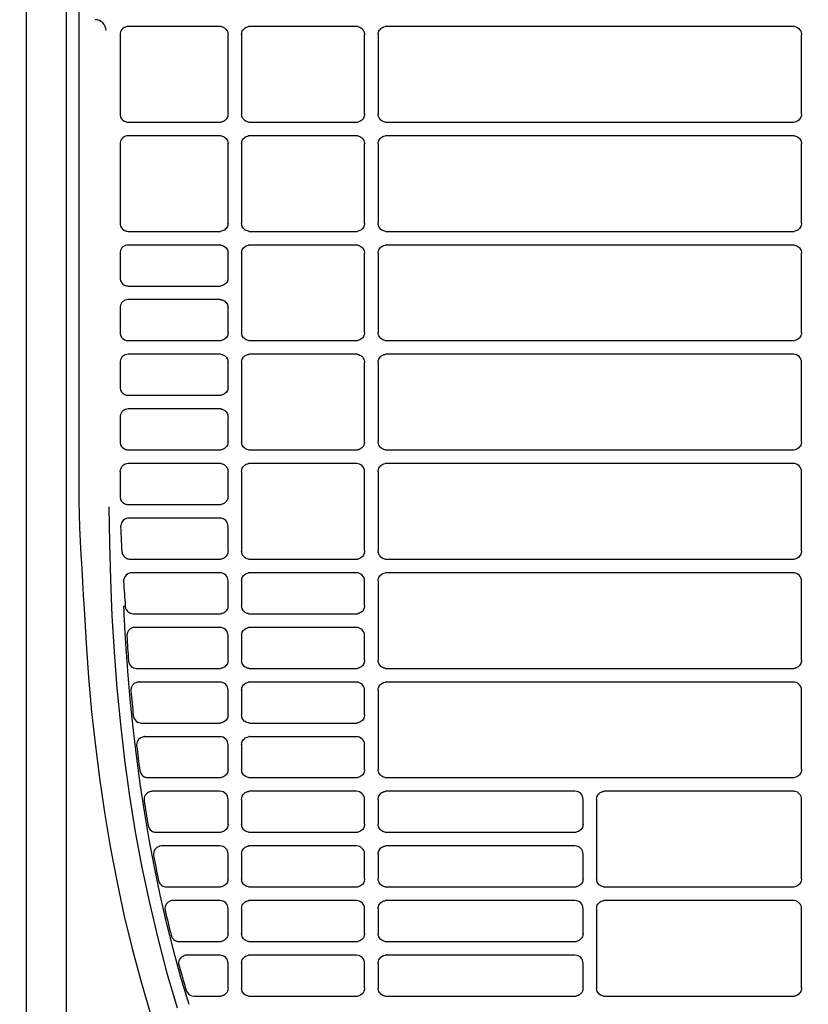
# Model space of a CAD drawing. Header units: millimetres. Extents: x -165365 to -33565, y 7406 to 103342.
# Tile 188 of 256: x -82461 to -82316, y 25180 to 25360. Entities that reach past the tile are written whole.
import ezdxf

# ---------------------------------------------------------------- set-up
doc = ezdxf.new("R2010")
doc.units = ezdxf.units.MM
doc.header["$MEASUREMENT"] = 0
doc.linetypes.add('ACAD_ISO03W100', pattern=[150, 60, -90])
for name, color, linetype in [('DETAIL', 5, 'Continuous'), ('ELEK CIENKIE', 80, 'Continuous'), ('ELEK OPIS', 140, 'Continuous')]:
    doc.layers.add(name, color=color, linetype=linetype)

# ---------------------------------------------------------------- blocks, each defined once
blk = doc.blocks.new('A$C67C8A0BA')
at = {"layer": 'DETAIL', "color": 3, "linetype": 'Continuous'}
for p, q in [((616.6, 737.4), (616.6, 4)), ((624, 4), (624, 737.4)), ((626.25, 478.75), (626.25, 262.65)), ((633.79, 347.95), (633.78, 333.45)), ((652.07, 349.45), (635.28, 349.45)), ((653.57, 333.45), (653.57, 347.95)), ((656.04, 347.96), (656.04, 333.44)), ((677.07, 349.45), (657.54, 349.45)), ((678.57, 333.45), (678.57, 347.95)), ((681.04, 347.96), (681.04, 333.44)), ((757.07, 349.45), (682.54, 349.45)), ((758.57, 333.45), (758.57, 347.95)), ((635.28, 331.95), (652.07, 331.95)), ((657.53, 331.95), (677.07, 331.95)), ((682.53, 331.95), (757.07, 331.95)), ((652.07, 329.45), (635.28, 329.45)), ((677.07, 329.45), (657.54, 329.45)), ((757.07, 329.45), (682.54, 329.45)), ((633.78, 327.95), (633.78, 313.45)), ((653.57, 313.45), (653.57, 327.95)), ((656.04, 327.96), (656.04, 313.44)), ((678.57, 313.45), (678.57, 327.95)), ((681.04, 327.96), (681.04, 313.44)), ((758.57, 313.45), (758.57, 327.95)), ((635.28, 311.95), (652.07, 311.95)), ((657.53, 311.95), (677.07, 311.95)), ((682.53, 311.95), (757.07, 311.95)), ((652.07, 309.45), (635.28, 309.45)), ((677.07, 309.45), (657.54, 309.45)), ((757.07, 309.45), (682.54, 309.45)), ((633.78, 307.95), (633.78, 303.45)), ((653.57, 303.45), (653.57, 307.95)), ((656.04, 307.96), (656.04, 293.44)), ((678.57, 293.45), (678.57, 307.95)), ((681.04, 307.96), (681.04, 293.44)), ((758.57, 293.45), (758.57, 307.95)), ((635.27, 301.95), (652.07, 301.95)), ((652.07, 299.45), (635.27, 299.45)), ((633.78, 297.95), (633.78, 293.45)), ((653.57, 293.45), (653.57, 297.95)), ((635.27, 291.95), (652.07, 291.95)), ((657.53, 291.95), (677.07, 291.95)), ((682.53, 291.95), (757.07, 291.95)), ((652.07, 289.45), (635.27, 289.45)), ((677.07, 289.45), (657.54, 289.45)), ((757.07, 289.45), (682.54, 289.45)), ((633.78, 287.95), (633.78, 283.45)), ((653.57, 283.45), (653.57, 287.95)), ((656.04, 287.96), (656.04, 273.44)), ((678.57, 273.45), (678.57, 287.95)), ((681.04, 287.96), (681.04, 273.44)), ((758.57, 273.45), (758.57, 287.95)), ((635.27, 281.95), (652.07, 281.95)), ((652.07, 279.45), (635.27, 279.45)), ((633.78, 277.95), (633.78, 273.45)), ((653.57, 273.45), (653.57, 277.95)), ((635.27, 271.95), (652.08, 271.95)), ((657.53, 271.95), (677.07, 271.95)), ((682.53, 271.95), (757.07, 271.95)), ((652.07, 269.45), (635.27, 269.45)), ((677.07, 269.45), (657.54, 269.45)), ((757.07, 269.45), (682.54, 269.45)), ((633.78, 267.95), (633.78, 263.45)), ((653.57, 263.45), (653.57, 267.95)), ((656.04, 267.96), (656.04, 253.44)), ((678.57, 253.45), (678.57, 267.95)), ((681.04, 267.96), (681.04, 253.44)), ((758.57, 253.45), (758.57, 267.95)), ((635.27, 261.95), (652.08, 261.95)), ((652.07, 259.45), (635.38, 259.45)), ((653.57, 253.45), (653.57, 257.95)), ((635.61, 251.95), (652.08, 251.95)), ((657.53, 251.95), (677.07, 251.95)), ((682.53, 251.95), (757.07, 251.95)), ((652.07, 249.45), (635.92, 249.45)), ((677.07, 249.45), (657.54, 249.45)), ((757.07, 249.45), (682.54, 249.45)), ((653.57, 243.45), (653.57, 247.95)), ((656.04, 247.96), (656.04, 243.44)), ((678.57, 243.45), (678.57, 247.95)), ((681.04, 247.96), (681.04, 233.44)), ((758.57, 233.45), (758.57, 247.95)), ((634.68, 243.33), (634.42, 243.31)), ((636.21, 241.95), (652.08, 241.95)), ((657.53, 241.95), (677.07, 241.95)), ((652.07, 239.45), (636.51, 239.45)), ((653.57, 233.45), (653.57, 237.95)), ((656.04, 237.96), (656.04, 233.44)), ((677.07, 239.45), (657.54, 239.45)), ((678.57, 233.45), (678.57, 237.95)), ((636.82, 231.95), (652.08, 231.95)), ((657.53, 231.95), (677.07, 231.95)), ((682.53, 231.95), (757.07, 231.95)), ((652.07, 229.45), (637.27, 229.45)), ((677.07, 229.45), (657.54, 229.45)), ((757.07, 229.45), (682.54, 229.45)), ((653.57, 223.45), (653.57, 227.95)), ((656.04, 227.96), (656.04, 223.44)), ((678.57, 223.45), (678.57, 227.95)), ((681.04, 227.96), (681.04, 213.44)), ((758.57, 213.45), (758.57, 227.95)), ((637.7, 221.95), (637.69, 221.95)), ((637.7, 221.95), (652.08, 221.95)), ((657.53, 221.95), (677.07, 221.95)), ((652.07, 219.45), (638.31, 219.45)), ((677.07, 219.45), (657.54, 219.45)), ((653.57, 213.45), (653.57, 217.95)), ((656.04, 217.96), (656.04, 213.44)), ((678.57, 213.45), (678.57, 217.95)), ((638.89, 211.95), (652.08, 211.95)), ((657.53, 211.95), (677.08, 211.95)), ((682.53, 211.95), (757.07, 211.95)), ((652.07, 209.45), (639.68, 209.45)), ((677.07, 209.45), (657.54, 209.45)), ((717.07, 209.45), (682.54, 209.45)), ((757.07, 209.45), (722.54, 209.45)), ((653.57, 203.45), (653.57, 207.95)), ((656.04, 207.96), (656.04, 203.44)), ((678.57, 203.45), (678.57, 207.95)), ((681.04, 207.96), (681.04, 203.44)), ((718.57, 203.45), (718.57, 207.95)), ((721.04, 207.96), (721.04, 193.44)), ((758.57, 193.45), (758.57, 207.95)), ((640.41, 201.95), (652.08, 201.95)), ((657.53, 201.95), (677.08, 201.95)), ((682.53, 201.95), (717.07, 201.95)), ((652.07, 199.45), (641.39, 199.45)), ((677.07, 199.45), (657.54, 199.45)), ((717.07, 199.45), (682.54, 199.45)), ((653.57, 193.45), (653.57, 197.95)), ((656.04, 197.96), (656.04, 193.44)), ((678.57, 193.45), (678.57, 197.95)), ((681.04, 197.96), (681.04, 193.44)), ((718.57, 193.45), (718.57, 197.95)), ((642.29, 191.95), (652.08, 191.95)), ((657.53, 191.95), (677.08, 191.95)), ((682.53, 191.95), (717.07, 191.95)), ((722.53, 191.95), (757.07, 191.95)), ((652.07, 189.45), (643.5, 189.45)), ((677.07, 189.45), (657.54, 189.45)), ((717.07, 189.45), (682.54, 189.45)), ((757.07, 189.45), (722.54, 189.45)), ((653.57, 183.45), (653.57, 187.95)), ((656.04, 187.96), (656.04, 183.44)), ((678.57, 183.45), (678.57, 187.95)), ((681.04, 187.96), (681.04, 183.44)), ((718.57, 183.45), (718.57, 187.95)), ((721.04, 187.96), (721.04, 173.44)), ((758.57, 173.45), (758.57, 187.95)), ((644.59, 181.95), (652.08, 181.95)), ((657.53, 181.95), (677.08, 181.95)), ((682.53, 181.95), (717.07, 181.95)), ((652.07, 179.45), (646.04, 179.45)), ((677.07, 179.45), (657.54, 179.45)), ((717.07, 179.45), (682.54, 179.45)), ((653.57, 173.45), (653.57, 177.95)), ((656.04, 177.96), (656.04, 173.44)), ((678.57, 173.45), (678.57, 177.95)), ((681.04, 177.96), (681.04, 173.44)), ((718.57, 173.45), (718.57, 177.95)), ((647.34, 171.95), (652.08, 171.95)), ((657.53, 171.95), (677.08, 171.95)), ((682.53, 171.95), (717.07, 171.95)), ((722.53, 171.95), (757.08, 171.95))]:
    blk.add_line(p, q, dxfattribs=at)
for points in [[(652.31, 349.43), (652.51, 349.38), (652.71, 349.31), (652.89, 349.2), (653.06, 349.08), (653.21, 348.93), (653.33, 348.75), (653.43, 348.57), (653.51, 348.37), (653.55, 348.16), (653.57, 347.95)], [(656.04, 347.96), (656.06, 348.17), (656.1, 348.38), (656.17, 348.58), (656.27, 348.76), (656.4, 348.93), (656.55, 349.08), (656.72, 349.21), (656.9, 349.31), (657.1, 349.39), (657.3, 349.43)], [(677.3, 349.43), (677.51, 349.38), (677.71, 349.31), (677.89, 349.2), (678.06, 349.08), (678.21, 348.93), (678.33, 348.75), (678.43, 348.57), (678.51, 348.37), (678.55, 348.16), (678.57, 347.95)], [(681.04, 347.96), (681.06, 348.17), (681.1, 348.38), (681.17, 348.58), (681.27, 348.76), (681.4, 348.93), (681.55, 349.08), (681.72, 349.21), (681.9, 349.31), (682.1, 349.39), (682.3, 349.43)], [(757.3, 349.43), (757.51, 349.38), (757.71, 349.31), (757.89, 349.21), (758.06, 349.08), (758.21, 348.93), (758.33, 348.76), (758.43, 348.57), (758.51, 348.37), (758.55, 348.16), (758.57, 347.95)], [(653.57, 333.45), (653.55, 333.24), (653.51, 333.03), (653.44, 332.83), (653.34, 332.65), (653.21, 332.48), (653.06, 332.33), (652.89, 332.2), (652.71, 332.09), (652.51, 332.02), (652.31, 331.97)], [(678.57, 333.45), (678.55, 333.24), (678.51, 333.03), (678.44, 332.83), (678.34, 332.65), (678.21, 332.48), (678.06, 332.33), (677.89, 332.2), (677.71, 332.09), (677.51, 332.02), (677.31, 331.97)], [(758.57, 333.45), (758.55, 333.24), (758.51, 333.03), (758.43, 332.83), (758.33, 332.65), (758.21, 332.48), (758.06, 332.33), (757.89, 332.2), (757.71, 332.09), (757.51, 332.02), (757.31, 331.97)], [(657.3, 331.97), (657.09, 332.02), (656.9, 332.09), (656.71, 332.19), (656.55, 332.32), (656.4, 332.47), (656.27, 332.64), (656.17, 332.83), (656.1, 333.02), (656.06, 333.23), (656.04, 333.44)], [(682.3, 331.97), (682.09, 332.02), (681.9, 332.09), (681.71, 332.19), (681.55, 332.32), (681.4, 332.47), (681.27, 332.64), (681.17, 332.83), (681.1, 333.02), (681.06, 333.23), (681.04, 333.44)], [(652.3, 329.43), (652.51, 329.39), (652.71, 329.31), (652.89, 329.21), (653.06, 329.08), (653.21, 328.93), (653.33, 328.76), (653.43, 328.57), (653.51, 328.37), (653.55, 328.16), (653.57, 327.95)], [(656.04, 327.96), (656.06, 328.17), (656.1, 328.38), (656.17, 328.58), (656.27, 328.76), (656.4, 328.93), (656.55, 329.08), (656.72, 329.21), (656.9, 329.31), (657.1, 329.39), (657.3, 329.43)], [(677.3, 329.43), (677.51, 329.39), (677.71, 329.31), (677.89, 329.21), (678.06, 329.08), (678.21, 328.93), (678.33, 328.76), (678.43, 328.57), (678.51, 328.37), (678.55, 328.16), (678.57, 327.95)], [(681.04, 327.96), (681.06, 328.17), (681.1, 328.38), (681.17, 328.58), (681.27, 328.76), (681.4, 328.93), (681.55, 329.08), (681.72, 329.21), (681.9, 329.31), (682.1, 329.39), (682.3, 329.43)], [(757.3, 329.43), (757.51, 329.39), (757.71, 329.31), (757.89, 329.21), (758.06, 329.08), (758.21, 328.93), (758.33, 328.76), (758.43, 328.57), (758.51, 328.37), (758.55, 328.16), (758.57, 327.95)], [(653.57, 313.45), (653.55, 313.24), (653.51, 313.03), (653.44, 312.83), (653.34, 312.65), (653.21, 312.48), (653.06, 312.33), (652.9, 312.2), (652.71, 312.09), (652.51, 312.02), (652.31, 311.97)], [(657.3, 311.97), (657.09, 312.02), (656.9, 312.09), (656.71, 312.19), (656.55, 312.32), (656.4, 312.47), (656.27, 312.64), (656.17, 312.83), (656.1, 313.02), (656.06, 313.23), (656.04, 313.44)], [(678.57, 313.45), (678.55, 313.24), (678.51, 313.03), (678.44, 312.83), (678.34, 312.65), (678.21, 312.48), (678.06, 312.33), (677.89, 312.2), (677.71, 312.09), (677.51, 312.02), (677.31, 311.97)], [(682.3, 311.97), (682.09, 312.02), (681.9, 312.09), (681.71, 312.19), (681.55, 312.32), (681.4, 312.47), (681.27, 312.64), (681.17, 312.83), (681.1, 313.02), (681.06, 313.23), (681.04, 313.44)], [(758.57, 313.45), (758.55, 313.24), (758.51, 313.03), (758.43, 312.83), (758.33, 312.65), (758.21, 312.48), (758.06, 312.33), (757.89, 312.2), (757.71, 312.09), (757.51, 312.02), (757.31, 311.97)], [(652.3, 309.43), (652.51, 309.39), (652.71, 309.31), (652.89, 309.21), (653.06, 309.08), (653.21, 308.93), (653.33, 308.76), (653.43, 308.57), (653.51, 308.37), (653.55, 308.16), (653.57, 307.95)], [(656.04, 307.96), (656.06, 308.17), (656.1, 308.38), (656.17, 308.58), (656.27, 308.76), (656.4, 308.93), (656.55, 309.08), (656.72, 309.21), (656.9, 309.31), (657.1, 309.39), (657.3, 309.43)], [(677.3, 309.43), (677.51, 309.39), (677.71, 309.31), (677.89, 309.21), (678.06, 309.08), (678.21, 308.93), (678.33, 308.76), (678.43, 308.57), (678.51, 308.37), (678.55, 308.16), (678.57, 307.95)], [(681.04, 307.96), (681.06, 308.17), (681.1, 308.38), (681.17, 308.58), (681.27, 308.76), (681.4, 308.93), (681.55, 309.08), (681.72, 309.21), (681.9, 309.31), (682.1, 309.39), (682.3, 309.43)], [(757.3, 309.43), (757.51, 309.39), (757.71, 309.31), (757.89, 309.21), (758.06, 309.08), (758.21, 308.93), (758.33, 308.76), (758.43, 308.57), (758.51, 308.37), (758.55, 308.16), (758.57, 307.95)], [(653.57, 303.45), (653.55, 303.24), (653.51, 303.03), (653.44, 302.83), (653.34, 302.65), (653.21, 302.48), (653.06, 302.33), (652.9, 302.2), (652.71, 302.09), (652.51, 302.02), (652.31, 301.97)], [(652.3, 299.43), (652.51, 299.39), (652.71, 299.31), (652.89, 299.21), (653.06, 299.08), (653.21, 298.93), (653.33, 298.76), (653.43, 298.57), (653.51, 298.37), (653.55, 298.16), (653.57, 297.95)], [(653.57, 293.45), (653.55, 293.24), (653.51, 293.03), (653.44, 292.83), (653.34, 292.65), (653.21, 292.48), (653.06, 292.33), (652.9, 292.2), (652.71, 292.09), (652.51, 292.02), (652.31, 291.97)], [(657.3, 291.97), (657.09, 292.02), (656.9, 292.09), (656.71, 292.19), (656.55, 292.32), (656.4, 292.47), (656.27, 292.64), (656.17, 292.83), (656.1, 293.02), (656.06, 293.23), (656.04, 293.44)], [(678.57, 293.45), (678.55, 293.24), (678.51, 293.03), (678.44, 292.83), (678.34, 292.65), (678.21, 292.48), (678.06, 292.33), (677.89, 292.2), (677.71, 292.09), (677.51, 292.02), (677.31, 291.97)], [(682.3, 291.97), (682.09, 292.02), (681.9, 292.09), (681.71, 292.19), (681.55, 292.32), (681.4, 292.47), (681.27, 292.64), (681.17, 292.83), (681.1, 293.03), (681.06, 293.23), (681.04, 293.44)], [(758.57, 293.45), (758.55, 293.24), (758.51, 293.03), (758.43, 292.83), (758.33, 292.65), (758.21, 292.48), (758.06, 292.33), (757.89, 292.2), (757.71, 292.09), (757.51, 292.02), (757.31, 291.97)], [(652.3, 289.43), (652.51, 289.39), (652.71, 289.31), (652.89, 289.21), (653.06, 289.08), (653.21, 288.93), (653.33, 288.76), (653.43, 288.57), (653.51, 288.37), (653.55, 288.16), (653.57, 287.95)], [(656.04, 287.96), (656.06, 288.17), (656.1, 288.38), (656.17, 288.58), (656.27, 288.76), (656.4, 288.93), (656.55, 289.08), (656.72, 289.21), (656.9, 289.31), (657.1, 289.39), (657.3, 289.43)], [(677.3, 289.43), (677.51, 289.39), (677.71, 289.31), (677.89, 289.21), (678.06, 289.08), (678.21, 288.93), (678.33, 288.76), (678.43, 288.57), (678.51, 288.37), (678.55, 288.16), (678.57, 287.95)], [(681.04, 287.96), (681.06, 288.17), (681.1, 288.38), (681.17, 288.58), (681.27, 288.76), (681.4, 288.93), (681.55, 289.08), (681.72, 289.21), (681.9, 289.31), (682.1, 289.39), (682.3, 289.43)], [(653.57, 283.45), (653.55, 283.24), (653.51, 283.03), (653.44, 282.83), (653.34, 282.65), (653.21, 282.48), (653.06, 282.33), (652.9, 282.2), (652.71, 282.09), (652.51, 282.02), (652.31, 281.97)], [(652.3, 279.43), (652.51, 279.39), (652.71, 279.31), (652.89, 279.21), (653.06, 279.08), (653.21, 278.93), (653.33, 278.76), (653.43, 278.57), (653.51, 278.37), (653.55, 278.16), (653.57, 277.95)], [(653.57, 273.45), (653.55, 273.24), (653.51, 273.03), (653.44, 272.83), (653.34, 272.65), (653.21, 272.48), (653.06, 272.33), (652.9, 272.2), (652.71, 272.09), (652.51, 272.02), (652.31, 271.97)], [(657.3, 271.97), (657.09, 272.02), (656.9, 272.09), (656.71, 272.2), (656.55, 272.32), (656.4, 272.47), (656.27, 272.64), (656.17, 272.83), (656.1, 273.03), (656.06, 273.23), (656.04, 273.44)], [(678.57, 273.45), (678.55, 273.24), (678.51, 273.03), (678.44, 272.83), (678.34, 272.65), (678.21, 272.48), (678.06, 272.33), (677.9, 272.2), (677.71, 272.09), (677.51, 272.02), (677.31, 271.97)], [(682.3, 271.97), (682.09, 272.02), (681.9, 272.09), (681.71, 272.2), (681.55, 272.32), (681.4, 272.47), (681.27, 272.64), (681.17, 272.83), (681.1, 273.03), (681.06, 273.23), (681.04, 273.44)], [(758.57, 273.45), (758.55, 273.24), (758.51, 273.03), (758.43, 272.83), (758.33, 272.65), (758.21, 272.48), (758.06, 272.33), (757.89, 272.2), (757.71, 272.09), (757.51, 272.02), (757.31, 271.97)], [(652.3, 269.43), (652.51, 269.39), (652.71, 269.31), (652.89, 269.21), (653.06, 269.08), (653.21, 268.93), (653.33, 268.76), (653.43, 268.57), (653.51, 268.37), (653.55, 268.16), (653.57, 267.95)], [(656.04, 267.96), (656.06, 268.17), (656.1, 268.38), (656.17, 268.58), (656.27, 268.76), (656.4, 268.93), (656.55, 269.08), (656.72, 269.21), (656.9, 269.31), (657.1, 269.39), (657.3, 269.43)], [(681.04, 267.96), (681.06, 268.17), (681.1, 268.38), (681.17, 268.58), (681.27, 268.76), (681.4, 268.93), (681.55, 269.08), (681.72, 269.21), (681.9, 269.31), (682.1, 269.39), (682.3, 269.43)], [(653.57, 263.45), (653.55, 263.24), (653.51, 263.03), (653.44, 262.84), (653.34, 262.65), (653.21, 262.48), (653.06, 262.33), (652.9, 262.2), (652.71, 262.09), (652.51, 262.02), (652.31, 261.97)], [(626.25, 262.65), (626.28, 260.17), (626.37, 257.7), (626.48, 255.23), (626.62, 252.76), (626.76, 250.29), (626.9, 247.82), (627.05, 245.35), (627.22, 242.88)], [(631.75, 261.5), (631.83, 254.86), (632.01, 248.23), (632.29, 241.6), (632.69, 234.98), (633.2, 228.36), (633.84, 221.76), (634.61, 215.17), (635.52, 208.59), (636.58, 202.04), (637.78, 195.52), (639.15, 189.03), (640.68, 182.57), (642.38, 176.16), (644.27, 169.8)], [(633.89, 257.89), (633.92, 257.25), (633.95, 256.6), (633.98, 255.95), (634.01, 255.31), (634.05, 254.66), (634.08, 254.02), (634.12, 253.37)], [(653.57, 253.45), (653.55, 253.24), (653.51, 253.03), (653.44, 252.83), (653.34, 252.65), (653.21, 252.48), (653.06, 252.33), (652.9, 252.2), (652.71, 252.09), (652.51, 252.02), (652.31, 251.97)], [(657.3, 251.97), (657.09, 252.02), (656.9, 252.09), (656.71, 252.2), (656.55, 252.32), (656.4, 252.47), (656.27, 252.64), (656.17, 252.83), (656.1, 253.03), (656.06, 253.23), (656.04, 253.44)], [(678.57, 253.45), (678.55, 253.24), (678.51, 253.03), (678.44, 252.83), (678.34, 252.65), (678.21, 252.48), (678.06, 252.33), (677.9, 252.2), (677.71, 252.09), (677.51, 252.02), (677.31, 251.97)], [(682.3, 251.97), (682.09, 252.02), (681.9, 252.09), (681.71, 252.2), (681.55, 252.32), (681.4, 252.47), (681.27, 252.64), (681.17, 252.83), (681.1, 253.03), (681.06, 253.23), (681.04, 253.44)], [(758.57, 253.45), (758.55, 253.24), (758.51, 253.03), (758.43, 252.83), (758.33, 252.65), (758.21, 252.48), (758.06, 252.33), (757.89, 252.2), (757.71, 252.09), (757.51, 252.02), (757.31, 251.97)], [(656.04, 247.96), (656.06, 248.17), (656.1, 248.38), (656.17, 248.58), (656.27, 248.76), (656.4, 248.93), (656.55, 249.08), (656.72, 249.21), (656.9, 249.31), (657.1, 249.39), (657.3, 249.43)], [(681.04, 247.96), (681.06, 248.17), (681.1, 248.38), (681.17, 248.58), (681.27, 248.76), (681.4, 248.93), (681.55, 249.08), (681.72, 249.21), (681.9, 249.31), (682.1, 249.39), (682.3, 249.43)], [(653.57, 243.45), (653.55, 243.24), (653.51, 243.03), (653.44, 242.84), (653.34, 242.65), (653.21, 242.48), (653.06, 242.33), (652.9, 242.2), (652.71, 242.09), (652.51, 242.02), (652.31, 241.97)], [(657.3, 241.97), (657.09, 242.02), (656.9, 242.09), (656.71, 242.2), (656.55, 242.32), (656.4, 242.47), (656.27, 242.64), (656.17, 242.83), (656.1, 243.03), (656.06, 243.23), (656.04, 243.44)], [(678.57, 243.45), (678.55, 243.24), (678.51, 243.03), (678.44, 242.84), (678.34, 242.65), (678.21, 242.48), (678.06, 242.33), (677.9, 242.2), (677.71, 242.1), (677.51, 242.02), (677.31, 241.97)], [(627.22, 242.88), (627.57, 236.57), (628.03, 230.27), (628.59, 223.98), (629.27, 217.7), (630.06, 211.44), (630.99, 205.19), (632.04, 198.96), (633.24, 192.76), (634.57, 186.59), (636.06, 180.45), (637.69, 174.35), (639.5, 168.3)], [(634.42, 243.31), (634.43, 242.99), (634.45, 242.67), (634.46, 242.35), (634.48, 242.03), (634.5, 241.71), (634.51, 241.39), (634.53, 241.07), (634.54, 240.75), (634.56, 240.43), (634.58, 240.11), (634.6, 239.79), (634.61, 239.47), (634.63, 239.14), (634.65, 238.82), (634.67, 238.5), (634.69, 238.18), (634.71, 237.86), (634.73, 237.54), (634.75, 237.22), (634.77, 236.9), (634.79, 236.58), (634.81, 236.26), (634.83, 235.94), (634.85, 235.62), (634.87, 235.3), (634.89, 234.98), (634.92, 234.66), (634.94, 234.34), (634.96, 234.02), (634.98, 233.69), (635.01, 233.37), (635.03, 233.05), (635.06, 232.73), (635.08, 232.41), (635.1, 232.09), (635.13, 231.77), (635.15, 231.45)], [(656.04, 237.96), (656.06, 238.17), (656.1, 238.38), (656.17, 238.58), (656.27, 238.76), (656.4, 238.93), (656.55, 239.08), (656.72, 239.21), (656.9, 239.31), (657.1, 239.39), (657.3, 239.43)], [(653.57, 233.45), (653.55, 233.24), (653.51, 233.03), (653.44, 232.84), (653.34, 232.65), (653.21, 232.48), (653.06, 232.33), (652.9, 232.2), (652.71, 232.09), (652.51, 232.02), (652.31, 231.97)], [(657.3, 231.97), (657.09, 232.02), (656.9, 232.09), (656.71, 232.2), (656.54, 232.32), (656.4, 232.47), (656.27, 232.64), (656.17, 232.83), (656.1, 233.03), (656.06, 233.23), (656.04, 233.44)], [(678.57, 233.45), (678.55, 233.24), (678.51, 233.03), (678.44, 232.83), (678.34, 232.65), (678.21, 232.48), (678.06, 232.33), (677.9, 232.2), (677.71, 232.09), (677.51, 232.02), (677.31, 231.97)], [(682.3, 231.97), (682.09, 232.02), (681.9, 232.09), (681.71, 232.2), (681.55, 232.32), (681.4, 232.47), (681.27, 232.64), (681.17, 232.83), (681.1, 233.03), (681.06, 233.23), (681.04, 233.44)], [(758.57, 233.45), (758.55, 233.24), (758.51, 233.03), (758.43, 232.83), (758.33, 232.65), (758.21, 232.48), (758.06, 232.33), (757.89, 232.2), (757.71, 232.09), (757.51, 232.02), (757.31, 231.97)], [(635.15, 231.45), (635.6, 226.29), (636.12, 221.14), (636.73, 216), (637.41, 210.86), (638.19, 205.74), (639.06, 200.64), (640.02, 195.55), (641.08, 190.48), (642.24, 185.43), (643.51, 180.41), (644.88, 175.42), (646.37, 170.46)], [(656.04, 227.96), (656.06, 228.17), (656.1, 228.38), (656.17, 228.58), (656.27, 228.76), (656.4, 228.93), (656.55, 229.08), (656.72, 229.21), (656.9, 229.31), (657.1, 229.39), (657.3, 229.43)], [(681.04, 227.96), (681.06, 228.17), (681.1, 228.38), (681.17, 228.58), (681.27, 228.76), (681.4, 228.93), (681.55, 229.08), (681.72, 229.21), (681.9, 229.31), (682.1, 229.39), (682.3, 229.43)], [(653.57, 223.45), (653.55, 223.24), (653.51, 223.03), (653.44, 222.84), (653.34, 222.65), (653.21, 222.48), (653.06, 222.33), (652.9, 222.2), (652.71, 222.1), (652.51, 222.02), (652.31, 221.97)], [(657.3, 221.97), (657.09, 222.02), (656.9, 222.09), (656.71, 222.2), (656.54, 222.32), (656.4, 222.47), (656.27, 222.64), (656.17, 222.83), (656.1, 223.03), (656.06, 223.23), (656.04, 223.44)], [(678.57, 223.45), (678.55, 223.24), (678.51, 223.03), (678.44, 222.84), (678.34, 222.65), (678.21, 222.48), (678.06, 222.33), (677.9, 222.2), (677.71, 222.1), (677.51, 222.02), (677.31, 221.97)], [(656.04, 217.96), (656.06, 218.17), (656.1, 218.38), (656.17, 218.58), (656.27, 218.76), (656.4, 218.93), (656.55, 219.08), (656.72, 219.21), (656.9, 219.31), (657.1, 219.39), (657.3, 219.43)], [(653.57, 213.45), (653.55, 213.24), (653.51, 213.03), (653.44, 212.84), (653.34, 212.65), (653.21, 212.48), (653.06, 212.33), (652.9, 212.2), (652.71, 212.09), (652.51, 212.02), (652.31, 211.97)], [(657.3, 211.97), (657.09, 212.02), (656.9, 212.09), (656.71, 212.2), (656.54, 212.32), (656.4, 212.47), (656.27, 212.64), (656.17, 212.83), (656.1, 213.03), (656.06, 213.23), (656.04, 213.44)], [(678.57, 213.45), (678.55, 213.24), (678.51, 213.03), (678.44, 212.84), (678.34, 212.65), (678.21, 212.48), (678.06, 212.33), (677.9, 212.2), (677.71, 212.09), (677.51, 212.02), (677.31, 211.97)], [(682.3, 211.97), (682.09, 212.02), (681.9, 212.09), (681.71, 212.2), (681.54, 212.32), (681.4, 212.47), (681.27, 212.64), (681.17, 212.83), (681.1, 213.03), (681.06, 213.23), (681.04, 213.44)], [(758.57, 213.45), (758.55, 213.24), (758.51, 213.03), (758.43, 212.83), (758.33, 212.65), (758.21, 212.48), (758.06, 212.33), (757.89, 212.2), (757.71, 212.09), (757.51, 212.02), (757.31, 211.97)], [(656.04, 207.96), (656.06, 208.17), (656.1, 208.38), (656.17, 208.58), (656.27, 208.76), (656.4, 208.93), (656.55, 209.08), (656.72, 209.21), (656.9, 209.31), (657.1, 209.39), (657.3, 209.43)], [(681.04, 207.96), (681.06, 208.17), (681.1, 208.38), (681.17, 208.58), (681.27, 208.76), (681.4, 208.93), (681.55, 209.08), (681.72, 209.21), (681.9, 209.31), (682.1, 209.39), (682.3, 209.43)], [(721.04, 207.96), (721.06, 208.17), (721.1, 208.38), (721.17, 208.58), (721.27, 208.76), (721.4, 208.93), (721.55, 209.08), (721.72, 209.21), (721.9, 209.31), (722.1, 209.39), (722.3, 209.43)], [(653.57, 203.45), (653.55, 203.24), (653.51, 203.03), (653.44, 202.84), (653.34, 202.65), (653.21, 202.48), (653.06, 202.33), (652.9, 202.2), (652.71, 202.1), (652.51, 202.02), (652.31, 201.97)], [(657.3, 201.97), (657.09, 202.02), (656.9, 202.09), (656.71, 202.2), (656.54, 202.32), (656.4, 202.47), (656.27, 202.64), (656.17, 202.83), (656.1, 203.03), (656.06, 203.23), (656.04, 203.44)], [(678.57, 203.45), (678.55, 203.24), (678.51, 203.04), (678.44, 202.84), (678.34, 202.65), (678.21, 202.48), (678.06, 202.33), (677.9, 202.2), (677.71, 202.1), (677.51, 202.02), (677.31, 201.97)], [(682.3, 201.97), (682.09, 202.02), (681.9, 202.09), (681.71, 202.2), (681.54, 202.32), (681.4, 202.47), (681.27, 202.64), (681.17, 202.83), (681.1, 203.03), (681.06, 203.23), (681.04, 203.44)], [(718.57, 203.45), (718.55, 203.24), (718.51, 203.04), (718.43, 202.84), (718.34, 202.65), (718.21, 202.48), (718.06, 202.33), (717.89, 202.2), (717.71, 202.1), (717.51, 202.02), (717.31, 201.97)], [(656.04, 197.96), (656.06, 198.17), (656.1, 198.38), (656.17, 198.58), (656.27, 198.76), (656.4, 198.93), (656.55, 199.08), (656.72, 199.21), (656.9, 199.31), (657.1, 199.39), (657.3, 199.43)], [(681.04, 197.96), (681.06, 198.17), (681.1, 198.38), (681.17, 198.58), (681.27, 198.76), (681.4, 198.93), (681.55, 199.08), (681.72, 199.21), (681.9, 199.31), (682.1, 199.39), (682.3, 199.43)], [(653.57, 193.45), (653.55, 193.24), (653.51, 193.03), (653.44, 192.84), (653.34, 192.65), (653.21, 192.48), (653.06, 192.33), (652.9, 192.2), (652.71, 192.09), (652.51, 192.02), (652.31, 191.97)], [(657.3, 191.97), (657.09, 192.02), (656.9, 192.09), (656.71, 192.2), (656.54, 192.32), (656.4, 192.47), (656.27, 192.64), (656.17, 192.83), (656.1, 193.03), (656.06, 193.23), (656.04, 193.44)], [(678.57, 193.45), (678.55, 193.24), (678.51, 193.03), (678.44, 192.84), (678.34, 192.65), (678.21, 192.48), (678.06, 192.33), (677.9, 192.2), (677.71, 192.09), (677.51, 192.02), (677.31, 191.97)], [(682.3, 191.97), (682.09, 192.02), (681.9, 192.09), (681.71, 192.2), (681.54, 192.32), (681.4, 192.47), (681.27, 192.64), (681.17, 192.83), (681.1, 193.03), (681.06, 193.23), (681.04, 193.44)], [(718.57, 193.45), (718.55, 193.24), (718.51, 193.03), (718.43, 192.84), (718.34, 192.65), (718.21, 192.48), (718.06, 192.33), (717.89, 192.2), (717.71, 192.09), (717.51, 192.02), (717.31, 191.97)], [(722.3, 191.97), (722.09, 192.02), (721.9, 192.09), (721.71, 192.2), (721.54, 192.32), (721.4, 192.47), (721.27, 192.64), (721.17, 192.83), (721.1, 193.03), (721.06, 193.23), (721.04, 193.44)], [(758.57, 193.45), (758.55, 193.24), (758.51, 193.03), (758.43, 192.83), (758.33, 192.65), (758.21, 192.48), (758.06, 192.33), (757.89, 192.2), (757.71, 192.09), (757.51, 192.02), (757.31, 191.97)], [(656.04, 187.96), (656.06, 188.17), (656.1, 188.38), (656.17, 188.58), (656.27, 188.76), (656.4, 188.93), (656.55, 189.08), (656.72, 189.21), (656.9, 189.31), (657.1, 189.39), (657.3, 189.43)], [(681.04, 187.96), (681.06, 188.17), (681.1, 188.38), (681.17, 188.58), (681.27, 188.76), (681.4, 188.93), (681.55, 189.08), (681.72, 189.21), (681.9, 189.31), (682.1, 189.39), (682.3, 189.43)], [(721.04, 187.96), (721.06, 188.17), (721.1, 188.38), (721.17, 188.58), (721.27, 188.76), (721.4, 188.93), (721.55, 189.08), (721.72, 189.21), (721.9, 189.31), (722.1, 189.39), (722.3, 189.43)], [(653.57, 183.45), (653.55, 183.24), (653.51, 183.04), (653.44, 182.84), (653.34, 182.65), (653.21, 182.48), (653.06, 182.33), (652.9, 182.2), (652.71, 182.1), (652.51, 182.02), (652.31, 181.97)], [(657.3, 181.97), (657.09, 182.02), (656.9, 182.09), (656.71, 182.2), (656.54, 182.32), (656.4, 182.47), (656.27, 182.64), (656.17, 182.83), (656.1, 183.03), (656.06, 183.23), (656.04, 183.44)], [(678.57, 183.45), (678.55, 183.24), (678.51, 183.04), (678.44, 182.84), (678.34, 182.65), (678.21, 182.48), (678.06, 182.33), (677.9, 182.2), (677.71, 182.1), (677.51, 182.02), (677.31, 181.97)], [(682.3, 181.97), (682.09, 182.02), (681.9, 182.09), (681.71, 182.2), (681.54, 182.32), (681.4, 182.47), (681.27, 182.64), (681.17, 182.83), (681.1, 183.03), (681.06, 183.23), (681.04, 183.44)], [(718.57, 183.45), (718.55, 183.24), (718.51, 183.04), (718.43, 182.84), (718.34, 182.65), (718.21, 182.48), (718.06, 182.33), (717.9, 182.2), (717.71, 182.1), (717.51, 182.02), (717.31, 181.97)], [(644.55, 177.8), (644.55, 178), (644.57, 178.2), (644.61, 178.4), (644.68, 178.58), (644.78, 178.76), (644.9, 178.92), (645.04, 179.07), (645.19, 179.19), (645.36, 179.29), (645.55, 179.37)], [(656.04, 177.96), (656.06, 178.17), (656.1, 178.38), (656.17, 178.58), (656.27, 178.76), (656.4, 178.93), (656.55, 179.08), (656.72, 179.21), (656.9, 179.31), (657.1, 179.39), (657.3, 179.43)], [(681.04, 177.96), (681.06, 178.17), (681.1, 178.38), (681.17, 178.58), (681.27, 178.76), (681.4, 178.93), (681.55, 179.08), (681.72, 179.21), (681.9, 179.31), (682.1, 179.39), (682.3, 179.43)], [(653.57, 173.45), (653.55, 173.24), (653.51, 173.03), (653.44, 172.84), (653.34, 172.65), (653.21, 172.48), (653.06, 172.33), (652.9, 172.2), (652.71, 172.09), (652.51, 172.02), (652.31, 171.97)], [(657.3, 171.97), (657.09, 172.02), (656.9, 172.09), (656.71, 172.2), (656.54, 172.32), (656.4, 172.47), (656.27, 172.64), (656.17, 172.83), (656.1, 173.03), (656.06, 173.23), (656.04, 173.44)], [(678.57, 173.45), (678.55, 173.24), (678.51, 173.03), (678.44, 172.84), (678.34, 172.65), (678.21, 172.48), (678.06, 172.33), (677.9, 172.2), (677.71, 172.09), (677.51, 172.02), (677.31, 171.97)], [(682.3, 171.97), (682.09, 172.02), (681.9, 172.09), (681.71, 172.2), (681.54, 172.32), (681.4, 172.47), (681.27, 172.64), (681.17, 172.83), (681.1, 173.03), (681.06, 173.23), (681.04, 173.44)], [(718.57, 173.45), (718.55, 173.24), (718.51, 173.03), (718.43, 172.84), (718.34, 172.65), (718.21, 172.48), (718.06, 172.33), (717.9, 172.2), (717.71, 172.09), (717.51, 172.02), (717.31, 171.97)], [(722.3, 171.97), (722.09, 172.02), (721.9, 172.09), (721.71, 172.2), (721.54, 172.32), (721.4, 172.47), (721.27, 172.64), (721.17, 172.83), (721.1, 173.03), (721.06, 173.23), (721.04, 173.44)], [(758.57, 173.45), (758.55, 173.24), (758.51, 173.03), (758.43, 172.83), (758.33, 172.65), (758.21, 172.48), (758.06, 172.33), (757.89, 172.2), (757.71, 172.09), (757.51, 172.02), (757.31, 171.97)]]:
    blk.add_lwpolyline(points, dxfattribs=at)
for centre, radius, start, end in [((629.24, 348.7), 2, 0.0071, 90.0069), ((635.29, 347.95), 1.51, 171.0586, 177.9076), ((635.29, 347.95), 1.51, 177.9077, 179.995), ((635.28, 347.96), 1.49, 90.0013, 171.1057), ((652.07, 347.96), 1.5, 81.0286, 89.9978), ((657.54, 347.94), 1.51, 90.0022, 98.9279), ((677.07, 347.95), 1.5, 81.0304, 89.9978), ((682.54, 347.94), 1.51, 90.0022, 98.9288), ((757.07, 347.95), 1.5, 81.0362, 89.9977), ((635.29, 333.45), 1.51, 179.9959, 188.9272), ((635.28, 333.45), 1.5, 188.8618, 242.9484), ((635.28, 333.44), 1.49, 243.0126, 269.9988), ((652.07, 333.44), 1.49, 270.002, 278.9731), ((657.53, 333.46), 1.51, 261.0692, 269.9981), ((677.07, 333.44), 1.49, 270.002, 278.9713), ((682.53, 333.46), 1.51, 261.0683, 269.9981), ((757.07, 333.45), 1.5, 270.002, 278.9657), ((635.29, 327.95), 1.51, 171.057, 177.9314), ((635.28, 327.96), 1.49, 90.0011, 171.1022), ((652.07, 327.96), 1.5, 81.0288, 89.9977), ((657.54, 327.94), 1.51, 90.0022, 98.9276), ((677.07, 327.95), 1.5, 81.0306, 89.9977), ((682.54, 327.94), 1.51, 90.0022, 98.9285), ((757.07, 327.95), 1.5, 81.0364, 89.9977), ((635.29, 327.95), 1.51, 177.9315, 179.994), ((635.29, 313.45), 1.51, 179.995, 188.9228), ((635.28, 313.45), 1.5, 188.8556, 242.923), ((635.28, 313.44), 1.49, 242.9893, 269.999), ((652.07, 313.44), 1.49, 270.0019, 278.9733), ((657.53, 313.46), 1.51, 261.0689, 269.9981), ((677.07, 313.44), 1.49, 270.0019, 278.9715), ((682.53, 313.46), 1.51, 261.0681, 269.9981), ((757.07, 313.45), 1.5, 270.002, 278.9658), ((635.28, 307.96), 1.49, 90.001, 171.0985), ((652.07, 307.96), 1.5, 81.029, 89.9977), ((657.54, 307.94), 1.51, 90.0022, 98.9272), ((677.07, 307.95), 1.5, 81.0309, 89.9977), ((682.54, 307.94), 1.51, 90.0022, 98.9281), ((757.07, 307.95), 1.5, 81.0367, 89.9977), ((635.29, 307.95), 1.51, 171.0553, 177.9523), ((635.29, 307.95), 1.5, 177.9525, 179.993), ((635.29, 303.45), 1.51, 179.9945, 188.9252), ((635.28, 303.45), 1.5, 188.8569, 242.9417), ((635.27, 303.44), 1.49, 243.0091, 270.0002), ((652.07, 303.44), 1.49, 270.003, 278.9743), ((635.27, 297.96), 1.49, 89.9998, 171.0967), ((652.07, 297.95), 1.5, 81.0281, 89.9966), ((635.29, 297.95), 1.51, 171.0544, 177.9557), ((635.28, 297.95), 1.5, 177.9559, 179.9925), ((635.29, 293.45), 1.51, 179.994, 188.9243), ((635.28, 293.45), 1.5, 188.8551, 242.9383), ((635.27, 293.44), 1.49, 243.0067, 269.9992), ((652.07, 293.44), 1.49, 270.0019, 278.9734), ((657.53, 293.46), 1.51, 261.0686, 269.9982), ((677.07, 293.44), 1.49, 270.0019, 278.9716), ((682.53, 293.46), 1.51, 261.0678, 269.9981), ((757.07, 293.45), 1.49, 270.0019, 278.9659), ((635.27, 287.96), 1.49, 90.0008, 171.0954), ((652.07, 287.96), 1.5, 81.0292, 89.9977), ((657.54, 287.94), 1.51, 90.0022, 98.9269), ((677.07, 287.95), 1.5, 81.0311, 89.9977), ((682.54, 287.94), 1.51, 90.0023, 98.9277), ((757.07, 287.96), 1.5, 359.9239, 89.9976), ((635.29, 287.95), 1.51, 171.0541, 177.9702), ((635.28, 287.95), 1.5, 177.9704, 179.992), ((635.29, 283.45), 1.51, 179.9935, 188.9237), ((635.28, 283.45), 1.5, 188.8534, 242.9362), ((635.27, 283.44), 1.49, 243.0057, 269.9993), ((652.07, 283.44), 1.49, 270.0019, 278.9735), ((635.27, 277.96), 1.49, 90.0007, 171.093), ((652.07, 277.96), 1.5, 81.0294, 89.9976), ((635.29, 277.95), 1.51, 171.0527, 177.9781), ((635.28, 277.95), 1.5, 177.9783, 179.9915), ((635.29, 273.45), 1.51, 179.993, 188.9231), ((635.28, 273.45), 1.5, 188.8519, 242.9343), ((635.27, 273.44), 1.49, 243.0049, 269.9994), ((652.08, 273.44), 1.49, 270.0019, 278.9735), ((657.53, 273.46), 1.51, 261.0684, 269.9982), ((677.07, 273.44), 1.49, 270.0019, 278.9717), ((682.53, 273.46), 1.51, 261.0676, 269.9982), ((757.07, 273.45), 1.49, 270.0019, 278.966), ((635.27, 267.96), 1.49, 90.0006, 171.0912), ((652.07, 267.96), 1.5, 81.0295, 89.9976), ((657.54, 267.94), 1.51, 90.0023, 98.9265), ((677.07, 267.95), 1.5, 359.9215, 89.9976), ((682.54, 267.94), 1.51, 90.0023, 98.9273), ((757.07, 267.96), 1.5, 359.9302, 89.9976), ((635.28, 267.95), 1.51, 171.0518, 177.9852), ((635.28, 267.95), 1.5, 177.9855, 179.991), ((635.29, 263.45), 1.51, 179.9926, 188.9226), ((635.27, 263.45), 1.5, 188.8504, 242.9334), ((635.27, 263.44), 1.49, 243.0051, 270.0006), ((652.08, 263.44), 1.49, 270.0029, 278.9746), ((635.4, 257.96), 1.51, 173.2644, 180.3349), ((635.39, 257.96), 1.5, 180.3351, 182.4436), ((635.38, 257.96), 1.49, 99.2253, 173.3063), ((635.38, 257.95), 1.5, 91.8205, 99.2121), ((635.38, 257.96), 1.49, 89.9995, 91.8195), ((652.07, 257.95), 1.5, 359.9219, 89.9965), ((635.63, 253.45), 1.51, 183.1672, 198.0731), ((635.62, 253.45), 1.5, 198.0206, 243.905), ((635.61, 253.44), 1.49, 243.9562, 269.9997), ((652.08, 253.44), 1.49, 270.0018, 278.9736), ((657.53, 253.46), 1.51, 261.0681, 269.9982), ((677.07, 253.44), 1.49, 270.0019, 278.9718), ((682.53, 253.46), 1.51, 261.0673, 269.9982), ((757.07, 253.45), 1.49, 270.0019, 278.9661), ((635.93, 247.96), 1.49, 99.4239, 174.2263), ((635.92, 247.95), 1.5, 91.7132, 99.4102), ((635.92, 247.96), 1.49, 90.0005, 91.7116), ((652.07, 247.96), 1.5, 359.9251, 89.9976), ((657.54, 247.94), 1.51, 90.0023, 98.9261), ((677.07, 247.95), 1.5, 359.9278, 89.9976), ((682.54, 247.94), 1.51, 90.0023, 98.9269), ((757.07, 247.96), 1.5, 359.9366, 89.9976), ((635.94, 247.96), 1.51, 174.1839, 181.343), ((635.93, 247.96), 1.5, 181.3432, 183.4515), ((978.33, 268.37), 344.5, 183.4124, 184.1676), ((636.21, 243.45), 1.48, 184.1942, 185.044), ((636.25, 243.45), 1.52, 185.0715, 193.6415), ((636.25, 243.45), 1.53, 193.6232, 197.1711), ((636.22, 243.44), 1.49, 197.1145, 241.2676), ((636.22, 243.43), 1.48, 241.3186, 250.8633), ((636.22, 243.44), 1.49, 250.9346, 269.0868), ((636.21, 243.43), 1.48, 269.139, 270.0009), ((652.08, 243.44), 1.49, 270.0029, 278.9746), ((657.53, 243.46), 1.51, 261.069, 269.9993), ((677.07, 243.44), 1.49, 270.0029, 278.9728), ((636.51, 237.97), 1.48, 108.6993, 174.2517), ((636.52, 237.97), 1.5, 174.2107, 181.7834), ((636.52, 237.97), 1.49, 181.7847, 183.4943), ((636.51, 237.96), 1.49, 91.1996, 108.6341), ((636.51, 237.97), 1.48, 89.9992, 91.1564), ((652.07, 237.95), 1.5, 359.9283, 89.9965), ((657.54, 237.94), 1.51, 90.0012, 98.9249), ((677.07, 237.95), 1.5, 359.931, 89.9965), ((1004.2, 260.41), 369.86, 183.4925, 184.196), ((636.84, 233.45), 1.51, 184.1995, 193.6635), ((636.83, 233.45), 1.5, 193.6096, 241.332), ((636.82, 233.44), 1.49, 241.3955, 250.8893), ((636.82, 233.45), 1.5, 250.959, 268.9877), ((636.82, 233.44), 1.49, 269.0391, 269.9998), ((652.08, 233.44), 1.49, 270.0018, 278.9737), ((657.53, 233.46), 1.51, 261.0679, 269.9982), ((677.07, 233.44), 1.49, 270.0018, 278.9719), ((682.53, 233.46), 1.51, 261.0672, 269.9982), ((757.07, 233.45), 1.49, 270.0018, 278.9662), ((637.27, 227.96), 1.49, 109.0273, 175.7057), ((637.27, 227.95), 1.5, 91.5084, 108.9505), ((637.27, 227.96), 1.5, 90.0004, 91.4659), ((652.07, 227.95), 1.5, 359.9314, 89.9976), ((657.54, 227.94), 1.51, 90.0023, 98.9256), ((677.07, 227.95), 1.5, 359.9341, 89.9976), ((682.54, 227.94), 1.51, 90.0023, 98.9265), ((757.07, 227.95), 1.5, 81.0379, 89.9975), ((757.07, 227.96), 1.5, 359.9429, 81.0235), ((637.28, 227.96), 1.51, 175.653, 182.9703), ((637.28, 227.96), 1.5, 182.9706, 185.094), ((974.07, 257.97), 339.63, 185.0925, 185.8589), ((637.72, 223.46), 1.51, 185.8623, 195.0849), ((637.71, 223.45), 1.5, 195.0331, 241.5287), ((637.7, 223.44), 1.49, 241.5896, 250.8372), ((637.7, 223.45), 1.5, 250.9085, 269.3748), ((652.08, 223.44), 1.49, 270.0029, 278.9747), ((657.53, 223.46), 1.51, 261.0688, 269.9993), ((677.07, 223.44), 1.49, 270.0029, 278.9729), ((638.31, 217.96), 1.49, 98.7831, 178.1557), ((638.31, 217.95), 1.5, 91.4159, 98.7716), ((638.31, 217.96), 1.5, 89.9993, 91.4144), ((652.07, 217.95), 1.5, 359.9346, 89.9965), ((657.54, 217.94), 1.52, 90.0013, 98.9244), ((677.07, 217.95), 1.5, 359.9373, 89.9965), ((638.32, 217.96), 1.5, 178.1034, 186.8364), ((948, 255.07), 313.4, 186.8346, 187.6684), ((638.9, 213.45), 1.51, 187.672, 202.6343), ((638.89, 213.45), 1.5, 202.5922, 242.5094), ((638.89, 213.44), 1.49, 242.5546, 251.668), ((638.89, 213.45), 1.5, 251.7329, 269.5122), ((638.89, 213.44), 1.49, 269.5632, 270), ((652.08, 213.44), 1.49, 270.0018, 278.9737), ((657.53, 213.46), 1.51, 261.0678, 269.9982), ((677.08, 213.44), 1.49, 270.0018, 278.9719), ((682.53, 213.46), 1.51, 261.067, 269.9982), ((757.07, 213.45), 1.49, 270.0018, 278.9663), ((639.68, 207.96), 1.49, 98.9526, 179.8853), ((639.68, 207.95), 1.5, 91.3518, 98.9404), ((639.68, 207.96), 1.5, 90.0003, 91.35), ((652.07, 207.95), 1.5, 359.9377, 89.9975), ((657.54, 207.94), 1.52, 90.0024, 98.9252), ((677.07, 207.95), 1.5, 359.9404, 89.9975), ((682.54, 207.94), 1.51, 90.0024, 98.926), ((717.07, 207.96), 1.5, 359.9449, 89.9975), ((722.54, 207.94), 1.51, 90.0024, 98.9266), ((757.07, 207.95), 1.5, 81.0383, 89.9975), ((757.07, 207.96), 1.5, 359.9492, 81.0279), ((639.69, 207.96), 1.5, 179.8305, 188.732), ((924.83, 251.74), 289.99, 188.7303, 189.6362), ((640.42, 203.46), 1.51, 189.6398, 204.6777), ((640.41, 203.45), 1.5, 204.639, 243.1604), ((640.41, 203.44), 1.49, 243.2029, 252.0991), ((640.41, 203.45), 1.5, 252.1623, 269.9487), ((652.08, 203.44), 1.49, 270.0029, 278.9747), ((657.53, 203.46), 1.51, 261.0687, 269.9994), ((677.08, 203.44), 1.49, 270.0029, 278.9729), ((682.53, 203.46), 1.51, 261.0679, 269.9993), ((717.07, 203.45), 1.49, 270.0029, 278.9701), ((641.39, 197.96), 1.49, 108.407, 181.7709), ((641.4, 197.95), 1.51, 91.341, 108.3455), ((641.39, 197.96), 1.5, 89.9992, 91.3025), ((652.07, 197.95), 1.5, 359.9409, 89.9964), ((657.54, 197.94), 1.52, 90.0013, 98.924), ((677.07, 197.95), 1.5, 359.9436, 89.9964), ((682.54, 197.94), 1.51, 90.0013, 98.9248), ((717.07, 197.95), 1.5, 359.9481, 89.9964), ((641.41, 197.96), 1.51, 181.713, 188.5727), ((641.41, 197.96), 1.5, 188.5726, 190.7885), ((903.58, 247.9), 268.39, 190.7857, 191.7714), ((642.31, 193.46), 1.51, 191.7761, 206.9056), ((642.3, 193.45), 1.5, 206.8703, 243.8809), ((642.3, 193.44), 1.49, 243.9206, 252.5832), ((642.3, 193.45), 1.5, 252.6411, 269.9513), ((652.08, 193.44), 1.49, 270.0018, 278.9738), ((657.53, 193.46), 1.51, 261.0676, 269.9983), ((677.08, 193.44), 1.49, 270.0018, 278.9719), ((682.53, 193.46), 1.51, 261.0668, 269.9983), ((717.07, 193.44), 1.49, 270.0018, 278.9682), ((722.53, 193.46), 1.51, 261.0665, 269.9982), ((757.07, 193.45), 1.49, 270.0018, 278.9663), ((643.5, 187.96), 1.49, 108.7466, 183.8333), ((643.5, 187.95), 1.51, 91.3114, 108.6755), ((643.5, 187.96), 1.5, 90.0003, 91.2706), ((652.07, 187.95), 1.5, 359.944, 89.9975), ((657.54, 187.94), 1.52, 90.0024, 98.9247), ((677.07, 187.96), 1.5, 359.9468, 89.9975), ((682.54, 187.94), 1.52, 90.0024, 98.9256), ((717.07, 187.96), 1.5, 359.9512, 89.9975), ((722.54, 187.94), 1.51, 90.0024, 98.9261), ((757.07, 187.95), 1.5, 81.0387, 89.9975), ((757.07, 187.96), 1.5, 359.9555, 81.0324), ((643.52, 187.96), 1.51, 183.7594, 190.8281), ((643.51, 187.96), 1.5, 190.828, 193.0428), ((883.85, 243.63), 248.2, 193.0431, 194.1189), ((644.6, 183.46), 1.51, 194.1208, 209.247), ((644.59, 183.45), 1.5, 209.201, 250.9261), ((644.59, 183.44), 1.49, 250.9641, 251.3817), ((644.59, 183.45), 1.5, 251.4428, 269.9401), ((652.08, 183.44), 1.49, 270.0028, 278.9748), ((657.53, 183.46), 1.51, 261.0685, 269.9994), ((677.08, 183.44), 1.49, 270.0028, 278.9729), ((682.53, 183.46), 1.51, 261.0677, 269.9994), ((717.07, 183.45), 1.49, 270.0029, 278.9701), ((646.04, 177.96), 1.49, 108.7373, 109.1639), ((646.04, 177.94), 1.51, 91.304, 108.6773), ((646.04, 177.95), 1.5, 89.9992, 91.2633), ((652.07, 177.95), 1.5, 359.9472, 89.9964), ((657.54, 177.94), 1.52, 90.0013, 98.9235), ((677.07, 177.95), 1.5, 359.9499, 89.9964), ((682.54, 177.94), 1.52, 90.0013, 98.9243), ((717.07, 177.95), 1.5, 359.9544, 89.9964), ((646.05, 177.96), 1.51, 185.9562, 193.2038), ((646.05, 177.96), 1.51, 193.2037, 195.4537), ((855.39, 235.77), 218.68, 195.438, 196.6742), ((647.35, 173.46), 1.51, 196.692, 212.0137), ((647.34, 173.45), 1.5, 211.9726, 269.9415), ((652.08, 173.44), 1.49, 270.0017, 278.9738), ((657.53, 173.46), 1.51, 261.0675, 265.899), ((657.53, 173.46), 1.51, 265.8966, 269.9983), ((677.08, 173.44), 1.49, 270.0017, 278.972), ((682.53, 173.46), 1.51, 261.0667, 269.9983), ((717.07, 173.44), 1.49, 270.0018, 278.9682), ((722.53, 173.46), 1.51, 261.0663, 269.9983), ((757.08, 173.45), 1.49, 270.0018, 278.9663)]:
    blk.add_arc(centre, radius, start, end, dxfattribs=at)

msp = doc.modelspace()

# ---------------------------------------------------------------- linework, layer by layer
at = {"layer": 'ELEK CIENKIE', "color": 80, "linetype": 'ACAD_ISO03W100', "ltscale": 3}
msp.add_circle((-80405, 26479.5), 4350, dxfattribs=at)
at = {"layer": 'ELEK OPIS'}
msp.add_arc((-81471.26462, 25339.4459), 1043.64649, 165.03191054, 237.04861757, dxfattribs=at)

# ---------------------------------------------------------------- block references
msp.add_blockref('A$C67C8A0BA', (-83076.12413, 25009.39228))

doc.saveas('drawing.dxf')
